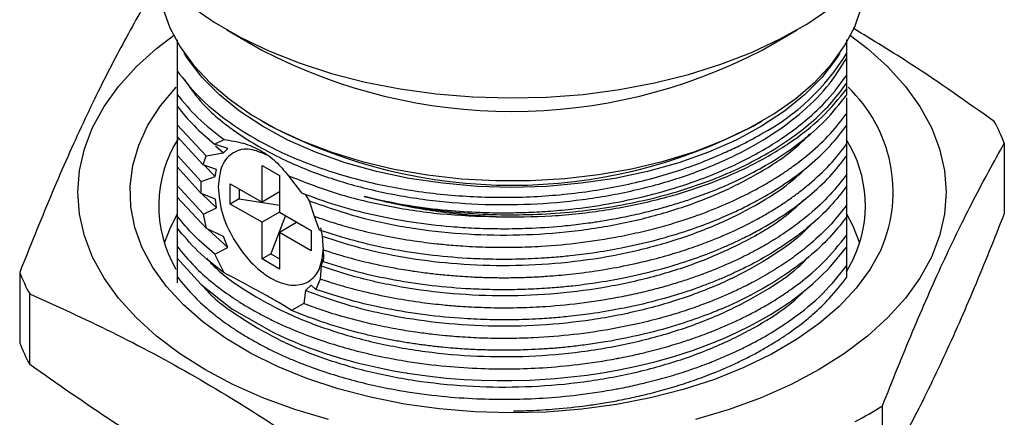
# Paper-space layout 'Sheet2' of a CAD drawing. Header units: millimetres. Extents: x 15 to 415, y 5 to 473.
# Tile 11 of 30: x 47 to 86, y 191 to 207. Entities that reach past the tile are written whole.
import ezdxf

# ---------------------------------------------------------------- set-up
doc = ezdxf.new("R2010")
doc.units = ezdxf.units.MM

psp = doc.layouts.new('Sheet2')

# ---------------------------------------------------------------- linework, layer by layer
at = {"color": 7, "linetype": 'Continuous', "lineweight": 25}
for p, q in [((55.066, 206.675), (56.481, 205.858)), ((76.636, 205.858), (78.051, 206.675)), ((53.058, 206.268), (53.058, 205.02)), ((80.058, 205.735), (80.058, 206.268)), ((80.058, 205.547), (80.058, 205.735)), ((80.058, 204.853), (80.058, 205.547)), ((53.058, 205.056), (53.058, 204.074)), ((80.058, 204.537), (80.058, 204.853)), ((80.058, 204.294), (80.058, 204.537)), ((53.058, 204.074), (53.058, 203.599)), ((80.058, 204.055), (80.058, 204.294)), ((53.058, 203.599), (53.058, 202.849)), ((80.058, 203.306), (80.058, 203.932)), ((80.058, 202.831), (80.058, 203.306)), ((53.058, 202.849), (54.233, 201.601)), ((53.058, 202.849), (53.058, 202.374)), ((56.481, 203.001), (56.834, 202.796)), ((76.283, 202.796), (76.636, 203.001)), ((80.058, 202.081), (80.058, 202.831)), ((53.058, 202.374), (54.114, 201.231)), ((53.058, 202.374), (53.058, 201.625)), ((54.568, 202.071), (54.953, 202.253)), ((55.101, 201.889), (54.568, 202.071)), ((80.058, 201.606), (80.058, 202.081)), ((86.402, 202.106), (86.402, 199.271)), ((53.058, 201.625), (54.029, 200.558)), ((53.058, 201.625), (53.058, 201.15)), ((54.233, 201.601), (54.927, 201.72)), ((54.604, 201.998), (54.927, 201.72)), ((54.927, 201.72), (55.101, 201.889)), ((54.114, 201.231), (54.233, 201.601)), ((54.641, 201.04), (54.114, 201.231)), ((80.058, 200.856), (80.058, 201.606)), ((53.058, 201.15), (54.031, 200.082)), ((53.058, 201.15), (53.058, 200.4)), ((54.164, 201.213), (54.6, 200.769)), ((54.6, 200.769), (54.641, 201.04)), ((56.482, 201.209), (57.189, 200.801)), ((56.482, 199.733), (56.482, 201.209)), ((80.058, 200.381), (80.058, 200.856)), ((54.025, 200.346), (54.029, 200.558)), ((54.029, 200.558), (54.6, 200.769)), ((55.204, 200.471), (56.482, 199.733)), ((55.204, 199.655), (55.204, 200.471)), ((57.189, 200.801), (57.189, 199.325)), ((57.537, 200.8), (58.069, 200.105)), ((54.121, 199.25), (53.058, 200.4)), ((53.058, 200.4), (53.058, 199.925)), ((54.031, 200.082), (54.025, 200.346)), ((54.603, 199.848), (54.031, 200.082)), ((54.646, 199.504), (54.058, 200.071)), ((55.558, 200.267), (55.558, 199.859)), ((57.189, 200.142), (56.482, 199.733)), ((58.215, 200.058), (58.388, 199.78)), ((80.058, 199.631), (80.058, 200.381)), ((54.242, 198.668), (53.058, 199.925)), ((53.058, 199.925), (53.058, 199.175)), ((54.646, 199.504), (54.603, 199.848)), ((55.558, 199.859), (55.204, 199.655)), ((56.482, 198.917), (55.204, 199.655)), ((55.558, 199.859), (57.189, 199.606)), ((58.388, 199.78), (58.584, 199.161)), ((80.058, 199.156), (80.058, 199.631)), ((52.794, 198.714), (53.082, 199.259)), ((54.121, 199.25), (54.646, 199.504)), ((54.242, 198.668), (54.121, 199.25)), ((57.189, 199.325), (56.482, 198.917)), ((57.189, 199.325), (58.467, 198.587)), ((53.058, 199.175), (53.058, 198.7)), ((56.482, 197.441), (56.482, 198.917)), ((57.433, 199.185), (56.836, 197.645)), ((57.897, 198.917), (57.189, 198.509)), ((58.584, 199.161), (58.784, 198.616)), ((80.058, 198.406), (80.058, 199.156)), ((52.547, 198.084), (52.794, 198.714)), ((53.058, 198.7), (53.058, 197.95)), ((54.934, 198.346), (54.242, 198.668)), ((55.106, 197.905), (54.296, 198.643)), ((57.189, 198.509), (57.189, 197.033)), ((58.467, 197.771), (57.189, 198.509)), ((58.467, 198.587), (58.467, 197.771)), ((58.837, 198.694), (58.909, 198.362)), ((55.106, 197.905), (54.934, 198.346)), ((58.909, 198.362), (58.943, 197.812)), ((80.058, 197.931), (80.058, 198.406)), ((53.058, 197.95), (53.058, 197.475)), ((54.577, 197.64), (55.106, 197.905)), ((56.836, 197.645), (56.482, 197.441)), ((56.836, 197.645), (57.189, 197.441)), ((58.943, 197.812), (58.957, 197.498)), ((80.058, 197.182), (80.058, 197.931)), ((53.058, 197.475), (53.058, 196.725)), ((54.951, 196.88), (54.577, 197.64)), ((57.189, 197.033), (56.482, 197.441)), ((58.931, 197.436), (58.872, 197.15)), ((58.953, 197.334), (58.931, 197.436)), ((58.957, 197.498), (58.953, 197.334)), ((80.323, 197.455), (80.03, 196.902)), ((46.715, 196.898), (46.715, 194.063)), ((58.872, 197.15), (58.827, 196.627)), ((80.058, 196.707), (80.058, 197.182)), ((53.058, 196.725), (53.058, 196.482)), ((58.827, 196.627), (58.649, 196.214)), ((58.235, 196.166), (58.171, 195.641)), ((58.469, 196.38), (58.235, 196.166)), ((58.649, 196.214), (58.469, 196.38)), ((47.118, 193.194), (47.118, 196.03)), ((58.171, 195.641), (57.672, 195.368)), ((81.488, 188.684), (81.488, 191.519))]:
    psp.add_line(p, q, dxfattribs=at)
at = {"color": 7, "linetype": 'Continuous', "lineweight": 25, "flags": 128}
for points in [[(52.481, 207.542), (52.764, 206.754), (53.178, 205.986), (53.721, 205.246), (54.386, 204.539), (55.168, 203.873), (56.059, 203.255), (57.05, 202.69), (58.131, 202.183), (59.294, 201.739), (60.525, 201.364), (61.815, 201.059), (63.15, 200.829), (64.517, 200.675), (65.904, 200.599), (67.297, 200.601), (68.683, 200.682), (70.049, 200.841), (71.381, 201.076), (72.668, 201.385), (73.896, 201.764), (75.054, 202.212), (76.13, 202.722), (77.115, 203.291), (77.999, 203.912), (78.774, 204.581), (79.432, 205.29), (79.967, 206.032), (80.374, 206.801), (80.649, 207.59)], [(53.6, 207.647), (54.553, 206.985), (55.607, 206.377), (56.753, 205.827), (57.981, 205.34), (59.281, 204.92), (60.643, 204.57), (62.054, 204.294), (63.503, 204.094), (64.978, 203.971), (66.466, 203.927), (67.955, 203.961), (69.432, 204.074), (70.885, 204.265), (72.302, 204.532), (73.67, 204.873), (74.979, 205.284), (76.216, 205.763), (77.373, 206.306), (78.438, 206.907), (79.404, 207.562)], [(59.163, 190.97), (57.808, 191.377), (56.521, 191.85), (55.31, 192.387), (54.184, 192.982), (53.153, 193.632), (52.223, 194.331), (51.403, 195.075), (50.698, 195.856), (50.114, 196.671), (49.655, 197.511), (49.324, 198.372), (49.125, 199.245), (49.058, 200.126), (49.125, 201.006), (49.324, 201.88), (49.655, 202.741), (50.114, 203.581), (50.698, 204.395), (51.403, 205.177), (52.223, 205.92), (52.911, 206.45)], [(80.206, 206.45), (80.894, 205.92), (81.714, 205.177), (82.419, 204.395), (83.003, 203.581), (83.462, 202.741), (83.793, 201.88), (83.992, 201.006), (84.058, 200.126), (83.992, 199.245), (83.793, 198.372), (83.462, 197.511), (83.003, 196.671), (82.419, 195.856), (81.714, 195.075), (80.894, 194.331), (79.964, 193.632), (78.933, 192.982), (77.807, 192.387), (76.596, 191.85), (75.308, 191.377), (73.954, 190.97)], [(79.767, 205.73), (79.62, 205.499), (79.05, 204.759), (78.355, 204.056), (77.541, 203.396), (76.618, 202.787), (75.593, 202.234), (74.478, 201.744), (73.283, 201.32), (72.021, 200.967), (70.704, 200.689), (69.346, 200.488), (67.959, 200.367), (66.558, 200.326), (65.158, 200.367), (63.771, 200.488), (62.413, 200.689), (61.096, 200.967), (59.834, 201.32), (58.639, 201.744), (57.524, 202.234), (56.499, 202.787), (55.575, 203.396), (54.762, 204.056), (54.067, 204.759), (53.497, 205.499), (53.35, 205.73)], [(81.434, 197.825), (80.995, 197.031), (80.43, 196.264), (79.742, 195.531), (78.939, 194.839), (78.027, 194.193), (77.014, 193.599), (75.909, 193.062), (74.723, 192.588), (73.464, 192.18), (72.145, 191.841), (70.776, 191.576), (69.371, 191.385), (67.941, 191.271), (66.498, 191.236), (65.056, 191.278), (63.628, 191.398), (62.225, 191.595), (60.86, 191.867), (59.546, 192.211), (58.292, 192.625), (57.112, 193.105), (56.015, 193.646), (55.01, 194.245), (54.107, 194.895), (53.313, 195.591), (52.635, 196.327), (52.08, 197.096), (51.652, 197.892), (51.356, 198.708), (51.192, 199.536), (51.164, 200.369), (51.271, 201.2), (51.513, 202.022), (51.886, 202.827), (52.389, 203.608), (53.016, 204.359), (53.025, 204.369)], [(80.022, 199.281), (80.293, 198.778), (80.57, 198.084)], [(53.058, 197.475), (54.032, 196.407), (55.271, 195.431), (56.942, 194.474), (57.229, 194.339), (57.522, 194.208), (57.821, 194.081), (58.126, 193.958), (58.437, 193.841), (58.626, 193.772), (58.996, 193.645), (59.557, 193.469), (60.32, 193.257), (61.158, 193.06), (61.783, 192.936), (62.181, 192.866), (62.293, 192.847), (62.327, 192.842), (62.34, 192.84), (62.344, 192.839), (62.345, 192.839), (62.346, 192.839), (62.346, 192.839), (62.346, 192.839), (62.346, 192.839), (62.347, 192.839), (62.347, 192.839), (62.347, 192.839), (63.144, 192.726), (63.908, 192.643), (64.634, 192.587), (65.319, 192.553), (65.961, 192.538), (66.558, 192.538), (67.291, 192.558), (68.3, 192.621), (69.577, 192.76), (70.201, 192.852), (70.867, 192.97), (71.572, 193.117), (72.312, 193.296), (73.081, 193.512), (73.873, 193.769), (74.68, 194.071), (75.177, 194.279), (75.659, 194.498), (76.126, 194.729), (76.577, 194.97), (77.01, 195.222), (77.425, 195.484), (77.822, 195.755), (78.157, 196.003), (78.684, 196.434), (79.346, 197.069), (80.058, 197.931)]]:
    psp.add_lwpolyline(points, dxfattribs=at)
at = {"color": 7, "linetype": 'Continuous', "lineweight": 25}
for centre, radius, start, end in [((66.558, 225.194), 21.805, 242.4713, 297.5287), ((72.309, 210.474), 9.083, 298.1231, 328.5511), ((76.13, 200.146), 5.789, 336.3659, 46.6627), ((78.781, 199.097), 8.194, 21.5498, 28.2471), ((66.558, 221.428), 21.017, 242.4391, 297.5609), ((57.367, 199.587), 5.05, 147.7523, 210.3658), ((75.781, 199.592), 5.02, 334.8024, 31.8386), ((54.336, 199.908), 8.194, 201.5498, 208.2471), ((54.336, 197.072), 8.194, 201.5498, 208.2471), ((71.352, 207.806), 19.183, 298.0983, 301.8963)]:
    psp.add_arc(centre, radius, start, end, dxfattribs=at)
for points, knots in [([(51.629, 207.485), (51.224, 206.754), (50.414, 205.292), (49.185, 202.779), (47.95, 199.988), (47.126, 197.928), (46.715, 196.898)], [0, 0, 0, 0, 0.247965, 0.495868, 0.747902, 1, 1, 1, 1]), ([(85.999, 202.975), (84.893, 203.761), (83, 205.108), (81.096, 206.258), (80.305, 206.736)], [0, 0, 0, 0, 0.58439, 1, 1, 1, 1]), ([(53.351, 204.674), (53.587, 204.336), (54.144, 203.536), (55.535, 202.429), (57.259, 201.444), (59.128, 200.7), (61.045, 200.163), (63.089, 199.8), (65.192, 199.621), (67.314, 199.622), (69.425, 199.807), (71.494, 200.177), (73.455, 200.726), (75.242, 201.434), (76.824, 202.28), (78.175, 203.254), (79.301, 204.345), (79.805, 205.145), (80.058, 205.547)], [0, 0, 0, 0, 0.055321, 0.131062, 0.205348, 0.266307, 0.327991, 0.389698, 0.450723, 0.510627, 0.57133, 0.632912, 0.694675, 0.755913, 0.815982, 0.876398, 0.937841, 1, 1, 1, 1]), ([(53.058, 205.02), (53.329, 204.674), (53.874, 203.979), (55.006, 203.032), (56.437, 202.113), (58.221, 201.286), (60.339, 200.605), (62.628, 200.147), (65.016, 199.912), (67.444, 199.917), (69.841, 200.154), (72.128, 200.628), (73.881, 201.183), (74.825, 201.595), (75.124, 201.725)], [0, 0, 0, 0, 0.075365, 0.151472, 0.227578, 0.319593, 0.411609, 0.502841, 0.594073, 0.685323, 0.776567, 0.867296, 0.958026, 1, 1, 1, 1]), ([(60.606, 199.959), (61.193, 199.83), (62.279, 199.592), (63.855, 199.401), (65.171, 199.314), (66.232, 199.296), (67.144, 199.313), (68.022, 199.36), (69.134, 199.46), (70.493, 199.653), (72.079, 199.988), (73.599, 200.434), (74.932, 200.944), (76.002, 201.447), (76.87, 201.932), (77.67, 202.45), (78.486, 203.079), (79.347, 203.884), (79.809, 204.514), (80.058, 204.853)], [0, 0, 0, 0, 0.0808468, 0.149532, 0.206049, 0.2503922, 0.2850857, 0.322546, 0.3627729, 0.4282832, 0.5000118, 0.5763048, 0.6433782, 0.7012283, 0.7498518, 0.795283, 0.8521215, 0.9203625, 1, 1, 1, 1]), ([(58.069, 200.105), (58.527, 199.937), (59.444, 199.601), (60.937, 199.214), (62.494, 198.92), (63.875, 198.758), (64.889, 198.692), (65.619, 198.665), (66.392, 198.655), (67.461, 198.681), (68.414, 198.749), (69.26, 198.84), (69.853, 198.919), (70.533, 199.029), (71.224, 199.161), (71.96, 199.327), (72.662, 199.511), (73.287, 199.697), (74.174, 199.989), (75.245, 200.411), (76.386, 200.973), (77.36, 201.547), (78.291, 202.207), (79.254, 203.041), (79.777, 203.7), (80.058, 204.055)], [0, 0, 0, 0, 0.062885, 0.125769, 0.188654, 0.251539, 0.287486, 0.305795, 0.335337, 0.376109, 0.428107, 0.444745, 0.474279, 0.497464, 0.525037, 0.556998, 0.587047, 0.612427, 0.636685, 0.70268, 0.758574, 0.805668, 0.859464, 0.924243, 1, 1, 1, 1]), ([(58.584, 199.161), (58.725, 199.112), (59.064, 198.993), (59.678, 198.802), (60.493, 198.58), (61.489, 198.357), (62.524, 198.178), (63.437, 198.061), (64.095, 197.999), (64.621, 197.96), (65.104, 197.934), (65.631, 197.916), (66.16, 197.908), (66.689, 197.913), (67.217, 197.928), (68.097, 197.971), (69.322, 198.084), (70.668, 198.295), (71.764, 198.529), (72.602, 198.743), (73.349, 198.965), (74.009, 199.188), (74.802, 199.486), (75.599, 199.833), (76.316, 200.197), (76.803, 200.471), (77.191, 200.705), (77.561, 200.945), (77.912, 201.191), (78.245, 201.443), (78.763, 201.865), (79.414, 202.474), (79.846, 203.031), (80.058, 203.306)], [0, 0, 0, 0, 0.019551, 0.047106, 0.082663, 0.12622, 0.173432, 0.21012, 0.236282, 0.251914, 0.272584, 0.293253, 0.313923, 0.334592, 0.355262, 0.375932, 0.437914, 0.499897, 0.538291, 0.573732, 0.60622, 0.635756, 0.662338, 0.715855, 0.750923, 0.772694, 0.79428, 0.815684, 0.836903, 0.857939, 0.878792, 0.940221, 1, 1, 1, 1]), ([(58.784, 198.616), (59.244, 198.469), (60.164, 198.174), (61.644, 197.844), (63.176, 197.603), (64.396, 197.494), (65.269, 197.452), (65.787, 197.438), (66.306, 197.434), (66.826, 197.441), (67.345, 197.458), (67.82, 197.484), (68.341, 197.521), (68.994, 197.583), (69.905, 197.697), (71.088, 197.899), (72.37, 198.195), (73.587, 198.56), (74.449, 198.874), (75.033, 199.114), (75.401, 199.276), (75.722, 199.426), (75.999, 199.562), (76.233, 199.683), (76.773, 199.971), (77.581, 200.461), (78.562, 201.203), (79.407, 201.991), (79.842, 202.552), (80.058, 202.831)], [0, 0, 0, 0, 0.062952, 0.125905, 0.188858, 0.25181, 0.272298, 0.292785, 0.313272, 0.33376, 0.354247, 0.374735, 0.390162, 0.416173, 0.452765, 0.499936, 0.56111, 0.614548, 0.660249, 0.680199, 0.698213, 0.714291, 0.728433, 0.740639, 0.750908, 0.814155, 0.876753, 0.938701, 1, 1, 1, 1]), ([(58.388, 199.78), (59.13, 199.523), (60.483, 199.055), (62.667, 198.636), (64.759, 198.417), (66.88, 198.382), (68.996, 198.529), (71.078, 198.862), (73.065, 199.376), (74.896, 200.052), (76.547, 200.895), (77.795, 201.705), (78.37, 202.284), (78.563, 202.478)], [0, 0, 0, 0, 0.113652, 0.207146, 0.299823, 0.390725, 0.482225, 0.575261, 0.668792, 0.761744, 0.853081, 0.950567, 1, 1, 1, 1]), ([(75.124, 201.725), (75.323, 201.815), (75.836, 202.045), (76.304, 202.304), (76.591, 202.463)], [0, 0, 0, 0, 0.389151, 1, 1, 1, 1]), ([(54.953, 202.253), (55.217, 202.213), (55.738, 202.134), (56.44, 201.829), (57.056, 201.392), (57.376, 200.998), (57.537, 200.8)], [0, 0, 0, 0, 0.2532294, 0.498859, 0.7489259, 1, 1, 1, 1]), ([(58.943, 197.812), (58.977, 197.801), (59.067, 197.771), (59.341, 197.682), (59.864, 197.524), (60.723, 197.298), (61.658, 197.101), (62.529, 196.956), (63.187, 196.867), (63.817, 196.799), (64.374, 196.752), (64.948, 196.716), (65.506, 196.693), (66.124, 196.683), (66.742, 196.688), (67.361, 196.708), (68.077, 196.749), (68.933, 196.824), (69.965, 196.956), (71.054, 197.147), (72.116, 197.387), (73.074, 197.652), (73.908, 197.925), (74.802, 198.26), (75.653, 198.633), (76.397, 199.015), (76.927, 199.318), (77.359, 199.586), (77.773, 199.866), (78.166, 200.156), (78.724, 200.605), (79.402, 201.235), (79.839, 201.799), (80.058, 202.081)], [0, 0, 0, 0, 0.004738, 0.012634, 0.037903, 0.075802, 0.126327, 0.157428, 0.184454, 0.207406, 0.234192, 0.25181, 0.276387, 0.300964, 0.325541, 0.350117, 0.374694, 0.411211, 0.452968, 0.499965, 0.545909, 0.587688, 0.625302, 0.658749, 0.71313, 0.750853, 0.77568, 0.800527, 0.825395, 0.850284, 0.875193, 0.937532, 1, 1, 1, 1]), ([(81.488, 191.519), (81.893, 192.533), (82.703, 194.56), (83.932, 197.341), (85.167, 199.876), (85.99, 201.363), (86.402, 202.106)], [0, 0, 0, 0, 0.2479648, 0.4958684, 0.7479019, 1, 1, 1, 1]), ([(56.674, 201.627), (56.452, 201.723), (55.953, 201.941), (55.301, 201.777), (54.81, 201.254), (54.746, 200.648), (54.714, 200.346)], [0, 0, 0, 0, 0.210702, 0.473801, 0.736901, 1, 1, 1, 1]), ([(58.953, 197.334), (59.413, 197.191), (60.332, 196.905), (61.808, 196.589), (63.332, 196.36), (64.521, 196.261), (65.339, 196.225), (65.779, 196.214), (66.22, 196.21), (66.662, 196.213), (67.104, 196.225), (67.544, 196.244), (67.965, 196.269), (68.453, 196.306), (69.099, 196.37), (70.004, 196.488), (71.172, 196.692), (72.433, 196.988), (73.626, 197.348), (74.502, 197.669), (75.125, 197.928), (75.55, 198.119), (75.911, 198.293), (76.213, 198.447), (76.78, 198.751), (77.588, 199.241), (78.556, 199.973), (79.401, 200.76), (79.839, 201.323), (80.058, 201.606)], [0, 0, 0, 0, 0.062938, 0.125876, 0.188814, 0.251752, 0.269309, 0.286867, 0.304424, 0.321982, 0.339539, 0.357097, 0.374655, 0.38982, 0.41576, 0.452472, 0.499954, 0.56023, 0.613125, 0.658638, 0.682404, 0.70351, 0.721956, 0.737742, 0.750868, 0.812884, 0.875078, 0.93745, 1, 1, 1, 1]), ([(80.058, 200.856), (79.841, 200.576), (79.405, 200.015), (78.749, 199.403), (78.233, 198.984), (77.907, 198.738), (77.565, 198.499), (77.208, 198.266), (76.836, 198.04), (76.353, 197.767), (75.635, 197.4), (74.864, 197.063), (74.153, 196.791), (73.633, 196.609), (73.057, 196.426), (72.423, 196.246), (71.732, 196.073), (70.752, 195.863), (69.48, 195.655), (68.271, 195.535), (67.402, 195.486), (66.879, 195.467), (66.356, 195.459), (65.833, 195.462), (65.311, 195.476), (64.823, 195.499), (64.288, 195.534), (63.627, 195.591), (62.733, 195.698), (61.686, 195.869), (60.663, 196.089), (59.823, 196.311), (59.241, 196.488), (58.939, 196.589), (58.827, 196.627)], [0, 0, 0, 0, 0.061616, 0.123667, 0.144456, 0.165293, 0.186179, 0.207113, 0.228096, 0.249127, 0.286047, 0.340168, 0.362038, 0.385822, 0.411517, 0.439125, 0.468644, 0.500076, 0.562082, 0.624088, 0.644765, 0.665443, 0.68612, 0.706797, 0.727475, 0.748152, 0.764945, 0.791468, 0.827721, 0.873701, 0.921235, 0.958132, 0.984388, 1, 1, 1, 1]), ([(58.909, 198.362), (59.472, 198.181), (60.599, 197.818), (62.438, 197.452), (64.395, 197.219), (66.447, 197.15), (68.566, 197.259), (70.657, 197.554), (72.67, 198.032), (74.537, 198.677), (76.198, 199.471), (77.56, 200.314), (78.238, 200.935), (78.537, 201.209)], [0, 0, 0, 0, 0.0873297, 0.1748936, 0.2618627, 0.3560308, 0.4499706, 0.5456958, 0.6421562, 0.7382447, 0.8328793, 0.926482, 1, 1, 1, 1]), ([(80.058, 200.381), (79.844, 200.105), (79.411, 199.547), (78.568, 198.757), (77.576, 198.007), (76.742, 197.503), (76.162, 197.196), (75.871, 197.048), (75.515, 196.878), (75.091, 196.688), (74.458, 196.427), (73.558, 196.1), (72.321, 195.732), (71.021, 195.436), (69.825, 195.236), (68.91, 195.124), (68.251, 195.064), (67.724, 195.028), (67.244, 195.004), (66.721, 194.989), (66.198, 194.985), (65.676, 194.991), (65.155, 195.007), (64.277, 195.053), (63.05, 195.169), (61.513, 195.42), (60.029, 195.76), (59.109, 196.062), (58.649, 196.214)], [0, 0, 0, 0, 0.06028, 0.121884, 0.184812, 0.249062, 0.261126, 0.276088, 0.293949, 0.314708, 0.338365, 0.384226, 0.438132, 0.500079, 0.546973, 0.58346, 0.609536, 0.625199, 0.645692, 0.666184, 0.686676, 0.707168, 0.727661, 0.748153, 0.811115, 0.874077, 0.937038, 1, 1, 1, 1]), ([(80.058, 199.631), (79.854, 199.367), (79.431, 198.819), (78.806, 198.229), (78.316, 197.825), (78.025, 197.601), (77.717, 197.379), (77.391, 197.159), (77.047, 196.942), (76.685, 196.729), (76.351, 196.545), (76.015, 196.371), (75.672, 196.202), (75.246, 196.006), (74.741, 195.792), (74.135, 195.558), (73.423, 195.313), (72.597, 195.065), (71.653, 194.826), (70.462, 194.583), (69.045, 194.376), (67.819, 194.278), (66.973, 194.245), (66.511, 194.236), (66.049, 194.235), (65.587, 194.242), (65.127, 194.258), (64.668, 194.283), (64.245, 194.313), (63.821, 194.35), (63.339, 194.4), (62.712, 194.48), (61.928, 194.604), (60.936, 194.799), (59.892, 195.061), (58.936, 195.356), (58.402, 195.555), (58.171, 195.641)], [0, 0, 0, 0, 0.056473, 0.116787, 0.134734, 0.152995, 0.171569, 0.190458, 0.20966, 0.229177, 0.249007, 0.262009, 0.280268, 0.300102, 0.323797, 0.351354, 0.382771, 0.418048, 0.457186, 0.500183, 0.562137, 0.624091, 0.641801, 0.65951, 0.67722, 0.694929, 0.712639, 0.730349, 0.748058, 0.761811, 0.779882, 0.804602, 0.83597, 0.873984, 0.925987, 0.967993, 1, 1, 1, 1]), ([(78.333, 199.829), (78.1, 199.609), (77.419, 198.965), (75.986, 198.128), (74.172, 197.308), (72.268, 196.695), (70.234, 196.254), (68.134, 195.997), (66.013, 195.925), (63.899, 196.034), (61.826, 196.328), (60.146, 196.722), (59.202, 197.039), (58.872, 197.15)], [0, 0, 0, 0, 0.059345, 0.173734, 0.269985, 0.367491, 0.465144, 0.561826, 0.656667, 0.752492, 0.849811, 0.947529, 1, 1, 1, 1]), ([(65.938, 199.137), (65.692, 199.149), (65.198, 199.173), (64.463, 199.237), (63.614, 199.335), (62.661, 199.483), (61.613, 199.692), (60.942, 199.87), (60.606, 199.959)], [0, 0, 0, 0, 0.133744, 0.267455, 0.401486, 0.601349, 0.800465, 1, 1, 1, 1]), ([(86.402, 199.271), (85.997, 198.257), (85.188, 196.23), (83.959, 193.449), (82.723, 190.914), (81.9, 189.427), (81.488, 188.684)], [0, 0, 0, 0, 0.247965, 0.495868, 0.747902, 1, 1, 1, 1]), ([(80.058, 199.156), (79.866, 198.906), (79.455, 198.373), (78.626, 197.579), (77.549, 196.756), (76.676, 196.239), (76.19, 195.987), (76.19, 195.986), (76.189, 195.986), (76.188, 195.986), (76.186, 195.985), (76.183, 195.983), (76.176, 195.979), (76.163, 195.973), (76.137, 195.959), (76.082, 195.931), (75.927, 195.852), (75.634, 195.708), (75.167, 195.495), (74.451, 195.197), (73.422, 194.828), (72.002, 194.421), (70.693, 194.15), (69.647, 193.991), (68.995, 193.91), (68.372, 193.849), (67.781, 193.806), (67.128, 193.774), (66.395, 193.757), (65.62, 193.765), (64.884, 193.794), (64.278, 193.834), (63.717, 193.885), (63.206, 193.941), (62.663, 194.013), (62.125, 194.097), (61.594, 194.193), (61.07, 194.301), (60.212, 194.5), (59.043, 194.827), (58.129, 195.187), (57.672, 195.368)], [0, 0, 0, 0, 0.0521591, 0.1110311, 0.1766141, 0.2489054, 0.2489244, 0.2489394, 0.2489662, 0.2490145, 0.2491015, 0.2492597, 0.2495515, 0.2501019, 0.2511782, 0.253398, 0.258312, 0.2740095, 0.2959974, 0.324275, 0.3717544, 0.4304054, 0.5002218, 0.5264067, 0.5512785, 0.5748373, 0.5970829, 0.6180153, 0.6483364, 0.679394, 0.7051776, 0.7313496, 0.7481442, 0.7691374, 0.7901306, 0.8111238, 0.8321169, 0.8531101, 0.8741032, 0.9370517, 1, 1, 1, 1]), ([(78.605, 198.821), (78.522, 198.733), (78.095, 198.278), (77.076, 197.553), (75.55, 196.678), (73.794, 195.946), (71.862, 195.365), (69.808, 194.961), (67.701, 194.742), (65.579, 194.708), (63.542, 194.849), (61.621, 195.149), (59.844, 195.574), (58.77, 195.969), (58.235, 196.166)], [0, 0, 0, 0, 0.021992, 0.112875, 0.202666, 0.294171, 0.386654, 0.479059, 0.570334, 0.660054, 0.751199, 0.834173, 0.917364, 1, 1, 1, 1]), ([(53.058, 197.95), (53.285, 197.674), (53.686, 197.183), (54.356, 196.583), (54.881, 196.176), (55.307, 195.879), (55.688, 195.632), (56.104, 195.385), (56.537, 195.149), (56.988, 194.923), (57.455, 194.709), (57.937, 194.505), (58.862, 194.149), (60.301, 193.703), (62.157, 193.32), (63.843, 193.109), (65.257, 193.018), (66.558, 193.003), (67.86, 193.052), (69.273, 193.18), (70.257, 193.33), (70.77, 193.427), (70.77, 193.427), (70.77, 193.427), (70.771, 193.427), (70.771, 193.427), (70.771, 193.427), (70.772, 193.427), (70.773, 193.427), (70.776, 193.428), (70.781, 193.429), (70.798, 193.432), (70.85, 193.442), (71.032, 193.477), (71.413, 193.554), (72.038, 193.697), (72.783, 193.894), (73.502, 194.115), (74.063, 194.309), (74.433, 194.448), (74.788, 194.588), (75.184, 194.753), (75.67, 194.975), (76.141, 195.207), (76.595, 195.451), (77.031, 195.706), (77.45, 195.971), (78.181, 196.475), (79.143, 197.261), (79.753, 198.025), (80.058, 198.406)], [0, 0, 0, 0, 0.0472355, 0.0839283, 0.1100729, 0.1256653, 0.1433155, 0.1609657, 0.178616, 0.1962663, 0.2139167, 0.2315671, 0.2492176, 0.3123565, 0.3754954, 0.4223244, 0.463821, 0.4999836, 0.5361466, 0.5776432, 0.6244718, 0.6244729, 0.6244737, 0.6244753, 0.6244781, 0.6244832, 0.6244924, 0.6245095, 0.6245423, 0.6246074, 0.6247449, 0.6250584, 0.6260943, 0.6295142, 0.6417456, 0.6611651, 0.6877713, 0.7127251, 0.7315572, 0.7442666, 0.7508527, 0.768656, 0.7864594, 0.8042628, 0.8220662, 0.8398696, 0.857673, 0.8754765, 0.9377381, 1, 1, 1, 1]), ([(54.241, 197.471), (54.363, 197.339), (54.809, 196.854), (55.86, 196.118), (57.359, 195.282), (59.088, 194.589), (61.001, 194.049), (63.044, 193.682), (65.146, 193.498), (67.267, 193.496), (69.379, 193.677), (71.449, 194.043), (73.412, 194.589), (75.208, 195.292), (76.78, 196.14), (77.897, 196.893), (78.387, 197.393), (78.523, 197.532)], [0, 0, 0, 0, 0.027098, 0.099682, 0.171161, 0.2439, 0.317524, 0.391194, 0.464067, 0.535587, 0.608018, 0.681515, 0.755248, 0.828372, 0.900106, 0.97219, 1, 1, 1, 1]), ([(53.058, 196.725), (53.285, 196.449), (53.686, 195.959), (54.356, 195.358), (54.881, 194.951), (55.307, 194.654), (55.688, 194.407), (56.104, 194.161), (56.537, 193.924), (56.988, 193.698), (57.455, 193.484), (57.937, 193.28), (58.862, 192.924), (60.301, 192.478), (62.157, 192.096), (63.843, 191.884), (65.257, 191.794), (66.558, 191.778), (67.86, 191.827), (69.273, 191.955), (70.257, 192.106), (70.77, 192.202), (70.77, 192.202), (70.77, 192.202), (70.771, 192.202), (70.771, 192.202), (70.771, 192.202), (70.772, 192.202), (70.773, 192.202), (70.776, 192.203), (70.781, 192.204), (70.798, 192.207), (70.85, 192.217), (71.032, 192.252), (71.413, 192.33), (72.038, 192.472), (72.783, 192.669), (73.502, 192.89), (74.063, 193.085), (74.433, 193.224), (74.788, 193.363), (75.184, 193.529), (75.67, 193.75), (76.141, 193.983), (76.595, 194.226), (77.031, 194.481), (77.45, 194.746), (78.181, 195.25), (79.143, 196.036), (79.753, 196.8), (80.058, 197.182)], [0, 0, 0, 0, 0.047235, 0.083928, 0.110073, 0.125665, 0.143315, 0.160966, 0.178616, 0.196266, 0.213917, 0.231567, 0.249218, 0.312357, 0.375495, 0.422324, 0.463821, 0.499984, 0.536147, 0.577643, 0.624472, 0.624473, 0.624474, 0.624475, 0.624478, 0.624483, 0.624492, 0.62451, 0.624542, 0.624607, 0.624745, 0.625058, 0.626094, 0.629514, 0.641746, 0.661165, 0.687771, 0.712725, 0.731557, 0.744267, 0.750853, 0.768656, 0.786459, 0.804263, 0.822066, 0.83987, 0.857673, 0.875476, 0.937738, 1, 1, 1, 1]), ([(57.672, 195.368), (57.508, 195.469), (57.182, 195.67), (56.533, 196.038), (55.787, 196.445), (55.23, 196.735), (54.951, 196.88)], [0, 0, 0, 0, 0.250563, 0.498695, 0.748909, 1, 1, 1, 1]), ([(66.618, 191.315), (66.842, 191.32), (67.404, 191.332), (68.395, 191.396), (69.366, 191.501), (70.218, 191.627), (70.885, 191.745), (71.59, 191.892), (72.33, 192.071), (73.1, 192.288), (73.892, 192.545), (74.588, 192.805), (75.179, 193.052), (75.662, 193.272), (76.129, 193.502), (76.579, 193.744), (77.013, 193.996), (77.429, 194.258), (77.81, 194.518), (78.235, 194.833), (78.761, 195.265), (79.43, 195.899), (79.832, 196.416), (80.058, 196.707)], [0, 0, 0, 0, 0.039378, 0.098639, 0.174316, 0.211786, 0.252272, 0.295774, 0.342293, 0.391828, 0.444379, 0.499946, 0.535362, 0.570777, 0.606192, 0.641607, 0.677023, 0.712438, 0.747853, 0.77914, 0.831599, 0.905223, 1, 1, 1, 1]), ([(54.097, 196.355), (54.106, 196.344), (54.464, 195.875), (55.471, 195.153), (57.028, 194.216), (58.72, 193.495), (60.597, 192.921), (62.619, 192.517), (64.714, 192.296), (66.834, 192.257), (68.95, 192.4), (71.033, 192.728), (73.023, 193.239), (74.859, 193.912), (76.474, 194.733), (77.666, 195.489), (78.198, 196.009), (78.367, 196.175)], [0, 0, 0, 0, 0.0022438, 0.0932273, 0.1648215, 0.237368, 0.3109655, 0.3847824, 0.457972, 0.5297649, 0.6019674, 0.6753998, 0.7492415, 0.8226443, 0.8947896, 0.9666292, 1, 1, 1, 1]), ([(47.118, 196.03), (48.224, 195.532), (50.436, 194.538), (53.793, 192.734), (57.169, 190.657), (59.419, 189.072), (60.543, 188.279)], [0, 0, 0, 0, 0.247965, 0.495868, 0.747902, 1, 1, 1, 1]), ([(60.543, 185.444), (59.437, 185.941), (57.225, 186.936), (53.868, 188.74), (50.492, 190.817), (48.242, 192.402), (47.118, 193.194)], [0, 0, 0, 0, 0.247965, 0.495868, 0.747902, 1, 1, 1, 1])]:
    psp.add_open_spline(points, degree=3, knots=knots, dxfattribs=at)
for points in [[(60.606, 199.959), (61.058, 199.85), (61.963, 199.634), (63.383, 199.411), (64.831, 199.266), (66.298, 199.208), (67.767, 199.236), (69.224, 199.349), (70.654, 199.547), (72.042, 199.827), (73.373, 200.187), (74.635, 200.623), (75.814, 201.13), (76.898, 201.703), (77.877, 202.336), (78.737, 203.024), (79.483, 203.757), (79.866, 204.277), (80.058, 204.537)], [(53.058, 204.074), (53.322, 203.753), (53.849, 203.111), (54.585, 202.539), (54.953, 202.253)], [(65.938, 199.137), (66.68, 199.138), (68.163, 199.139), (70.354, 199.387), (72.458, 199.809), (74.426, 200.413), (76.215, 201.181), (77.776, 202.098), (79.103, 203.135), (79.74, 203.908), (80.058, 204.294)], [(53.058, 203.599), (53.274, 203.333), (53.705, 202.8), (54.28, 202.314), (54.568, 202.071)], [(57.537, 200.8), (58.155, 200.556), (59.392, 200.068), (61.478, 199.562), (63.67, 199.221), (65.182, 199.165), (65.938, 199.137)], [(54.714, 200.346), (54.746, 200.007), (54.81, 199.329), (55.301, 198.23), (56.002, 197.28), (56.836, 196.608), (57.67, 196.318), (58.371, 196.458), (58.861, 196.99), (58.925, 197.594), (58.957, 197.896)], [(54.577, 197.64), (54.287, 197.884), (53.708, 198.372), (53.275, 198.907), (53.058, 199.175)], [(54.951, 196.88), (54.583, 197.166), (53.848, 197.737), (53.322, 198.379), (53.058, 198.7)]]:
    psp.add_open_spline(points, degree=3, dxfattribs=at)

doc.saveas('drawing.dxf')
